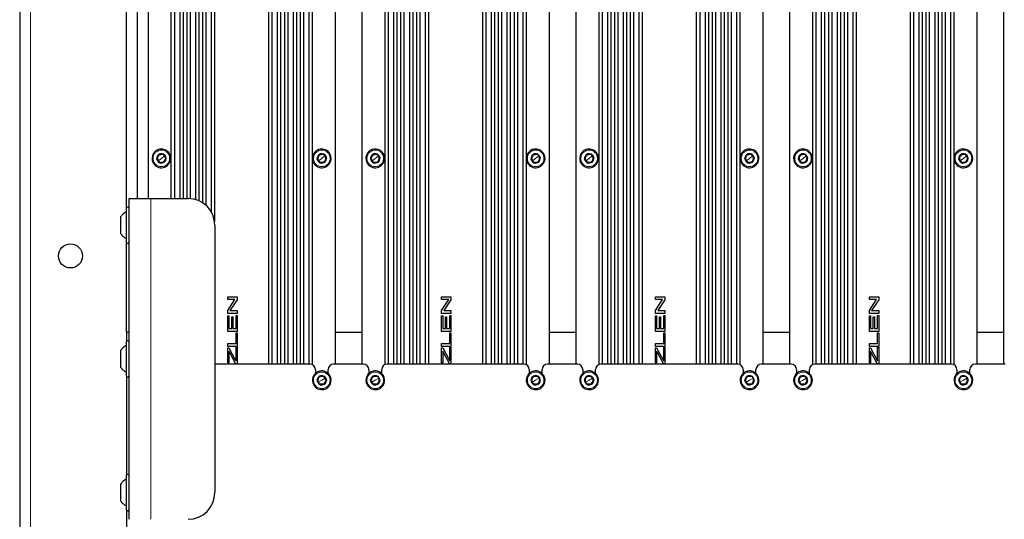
# Paper-space layout 'Blatt3' of a CAD drawing. Header units: millimetres. Extents: x 5 to 418, y 2 to 292.
# Tile 90 of 100: x 297 to 358, y 144 to 175. Entities that reach past the tile are written whole.
import ezdxf

# ---------------------------------------------------------------- set-up
doc = ezdxf.new("R2010")
doc.units = ezdxf.units.MM

psp = doc.layouts.new('Blatt3')

# ---------------------------------------------------------------- linework, layer by layer
at = {"color": 7, "linetype": 'Continuous', "lineweight": 25}
for p, q in [((296.7756, 251.3413), (296.7756, 92.1746)), ((312.2923, 240.4246), (312.2923, 153.6746)), ((313.043, 240.4246), (313.043, 153.6746)), ((313.2756, 240.4246), (313.2756, 153.6746)), ((314.0263, 240.4246), (314.0263, 153.6746)), ((314.259, 240.4246), (314.259, 153.6746)), ((315.0097, 240.4246), (315.0097, 153.6465)), ((316.4423, 240.4246), (316.4423, 153.6746)), ((318.109, 240.4246), (318.109, 153.6746)), ((319.5416, 240.4246), (319.5416, 153.6465)), ((320.2923, 240.4246), (320.2923, 153.6746)), ((320.5249, 240.4246), (320.5249, 153.6746)), ((321.2756, 240.4246), (321.2756, 153.6746)), ((321.5082, 240.4246), (321.5082, 153.6746)), ((322.259, 240.4246), (322.259, 153.6746)), ((325.6256, 240.4246), (325.6256, 153.6746)), ((326.3763, 240.4246), (326.3763, 153.6746)), ((326.609, 240.4246), (326.609, 153.6746)), ((327.3597, 240.4246), (327.3597, 153.6746)), ((327.5923, 240.4246), (327.5923, 153.6746)), ((328.343, 240.4246), (328.343, 153.6465)), ((329.7756, 240.4246), (329.7756, 153.6746)), ((331.4423, 240.4246), (331.4423, 153.6746)), ((332.8749, 240.4246), (332.8749, 153.6465)), ((333.6256, 240.4246), (333.6256, 153.6746)), ((333.8582, 240.4246), (333.8582, 153.6746)), ((334.609, 240.4246), (334.609, 153.6746)), ((334.8416, 240.4246), (334.8416, 153.6746)), ((335.5923, 240.4246), (335.5923, 153.6746)), ((338.959, 240.4246), (338.959, 153.6746)), ((339.7097, 240.4246), (339.7097, 153.6746)), ((339.9423, 240.4246), (339.9423, 153.6746)), ((340.693, 240.4246), (340.693, 153.6746)), ((340.9256, 240.4246), (340.9256, 153.6746)), ((341.6763, 240.4246), (341.6763, 153.6465)), ((343.109, 240.4246), (343.109, 153.6746)), ((344.7756, 240.4246), (344.7756, 153.6746)), ((346.2082, 240.4246), (346.2082, 153.6465)), ((346.959, 240.4246), (346.959, 153.6746)), ((347.1916, 240.4246), (347.1916, 153.6746)), ((347.9423, 240.4246), (347.9423, 153.6746)), ((348.1749, 240.4246), (348.1749, 153.6746)), ((348.9256, 240.4246), (348.9256, 153.6746)), ((352.2923, 240.4246), (352.2923, 153.6746)), ((353.043, 240.4246), (353.043, 153.6746)), ((353.2756, 240.4246), (353.2756, 153.6746)), ((354.0263, 240.4246), (354.0263, 153.6746)), ((354.259, 240.4246), (354.259, 153.6746)), ((355.0097, 240.4246), (355.0097, 153.6465)), ((356.4423, 240.4246), (356.4423, 153.6746)), ((358.109, 240.4246), (358.109, 153.6746)), ((312.501, 239.9246), (312.501, 153.6746)), ((312.8343, 239.9246), (312.8343, 153.6746)), ((313.4843, 239.9246), (313.4843, 153.6746)), ((313.8176, 239.9246), (313.8176, 153.6746)), ((314.4676, 239.9246), (314.4676, 153.6746)), ((314.801, 239.9246), (314.801, 153.6746)), ((319.7503, 239.9246), (319.7503, 153.6746)), ((320.0836, 239.9246), (320.0836, 153.6746)), ((320.7336, 239.9246), (320.7336, 153.6746)), ((321.0669, 239.9246), (321.0669, 153.6746)), ((321.7169, 239.9246), (321.7169, 153.6746)), ((322.0503, 239.9246), (322.0503, 153.6746)), ((325.8343, 239.9246), (325.8343, 153.6746)), ((326.1676, 239.9246), (326.1676, 153.6746)), ((326.8176, 239.9246), (326.8176, 153.6746)), ((327.151, 239.9246), (327.151, 153.6746)), ((327.801, 239.9246), (327.801, 153.6746)), ((328.1343, 239.9246), (328.1343, 153.6746)), ((333.0836, 239.9246), (333.0836, 153.6746)), ((333.4169, 239.9246), (333.4169, 153.6746)), ((334.0669, 239.9246), (334.0669, 153.6746)), ((334.4003, 239.9246), (334.4003, 153.6746)), ((335.0503, 239.9246), (335.0503, 153.6746)), ((335.3836, 239.9246), (335.3836, 153.6746)), ((339.1676, 239.9246), (339.1676, 153.6746)), ((339.501, 239.9246), (339.501, 153.6746)), ((340.151, 239.9246), (340.151, 153.6746)), ((340.4843, 239.9246), (340.4843, 153.6746)), ((341.1343, 239.9246), (341.1343, 153.6746)), ((341.4676, 239.9246), (341.4676, 153.6746)), ((346.4169, 239.9246), (346.4169, 153.6746)), ((346.7503, 239.9246), (346.7503, 153.6746)), ((347.4003, 239.9246), (347.4003, 153.6746)), ((347.7336, 239.9246), (347.7336, 153.6746)), ((348.3836, 239.9246), (348.3836, 153.6746)), ((348.7169, 239.9246), (348.7169, 153.6746)), ((352.501, 239.9246), (352.501, 153.6746)), ((352.8343, 239.9246), (352.8343, 153.6746)), ((353.4843, 239.9246), (353.4843, 153.6746)), ((353.8176, 239.9246), (353.8176, 153.6746)), ((354.4676, 239.9246), (354.4676, 153.6746)), ((354.801, 239.9246), (354.801, 153.6746)), ((308.9256, 203.7728), (308.9256, 162.5764)), ((303.4423, 163.4491), (303.4423, 202.9001)), ((308.1749, 202.6047), (308.1749, 163.7445)), ((308.3836, 202.7629), (308.3836, 163.5863)), ((308.7169, 203.171), (308.7169, 163.1782)), ((304.109, 202.3413), (304.109, 164.0079)), ((304.7756, 202.3413), (304.7756, 164.0079)), ((306.2082, 202.3413), (306.2082, 164.0079)), ((306.4169, 202.3413), (306.4169, 164.0079)), ((306.7503, 202.3413), (306.7503, 164.0079)), ((306.959, 202.3413), (306.959, 164.0079)), ((307.1916, 202.3413), (307.1916, 164.0079)), ((307.4003, 202.3459), (307.4003, 164.0033)), ((307.7336, 202.4054), (307.7336, 163.9438)), ((307.9423, 202.4804), (307.9423, 163.8688)), ((305.4142, 166.3511), (305.3237, 166.4635)), ((305.5048, 166.2387), (305.4142, 166.3511)), ((305.7131, 166.7772), (305.8037, 166.6647)), ((305.8037, 166.6647), (305.8942, 166.5523)), ((315.4142, 166.3511), (315.3237, 166.4635)), ((315.5048, 166.2387), (315.4142, 166.3511)), ((315.7131, 166.7772), (315.8037, 166.6647)), ((315.8037, 166.6647), (315.8942, 166.5523)), ((318.7476, 166.3511), (318.657, 166.4635)), ((318.8381, 166.2387), (318.7476, 166.3511)), ((319.0465, 166.7772), (319.137, 166.6647)), ((319.137, 166.6647), (319.2275, 166.5523)), ((328.7476, 166.3511), (328.657, 166.4635)), ((328.8381, 166.2387), (328.7476, 166.3511)), ((329.0465, 166.7772), (329.137, 166.6647)), ((329.137, 166.6647), (329.2275, 166.5523)), ((332.0809, 166.3511), (331.9904, 166.4635)), ((332.1714, 166.2387), (332.0809, 166.3511)), ((332.3798, 166.7772), (332.4703, 166.6647)), ((332.4703, 166.6647), (332.5609, 166.5523)), ((342.0809, 166.3511), (341.9904, 166.4635)), ((342.1714, 166.2387), (342.0809, 166.3511)), ((342.3798, 166.7772), (342.4703, 166.6647)), ((342.4703, 166.6647), (342.5609, 166.5523)), ((345.4142, 166.3511), (345.3237, 166.4635)), ((345.5048, 166.2387), (345.4142, 166.3511)), ((345.7131, 166.7772), (345.8037, 166.6647)), ((345.8037, 166.6647), (345.8942, 166.5523)), ((355.4142, 166.3511), (355.3237, 166.4635)), ((355.5048, 166.2387), (355.4142, 166.3511)), ((355.7131, 166.7772), (355.8037, 166.6647)), ((355.8037, 166.6647), (355.8942, 166.5523)), ((303.609, 164.0079), (304.9423, 164.0079)), ((303.609, 144.0079), (303.609, 164.0079)), ((304.9423, 164.0079), (307.2756, 164.0079)), ((303.409, 163.3746), (303.409, 161.3079)), ((303.059, 162.8546), (303.059, 161.8279)), ((308.9423, 162.3413), (308.9423, 145.6746)), ((303.4423, 155.6746), (303.4423, 161.2334)), ((309.7467, 157.8822), (310.33, 157.8822)), ((309.7467, 157.7028), (309.7467, 157.8822)), ((310.33, 157.8822), (310.33, 157.6913)), ((323.08, 157.8822), (323.6634, 157.8822)), ((323.08, 157.7028), (323.08, 157.8822)), ((323.6634, 157.8822), (323.6634, 157.6913)), ((336.4134, 157.8822), (336.9967, 157.8822)), ((336.4134, 157.7028), (336.4134, 157.8822)), ((336.9967, 157.8822), (336.9967, 157.6913)), ((349.7467, 157.8822), (350.33, 157.8822)), ((349.7467, 157.7028), (349.7467, 157.8822)), ((350.33, 157.8822), (350.33, 157.6913)), ((310.1933, 157.7028), (309.7467, 157.7028)), ((309.7467, 157.0262), (310.1933, 157.7028)), ((310.33, 157.6913), (309.8834, 157.0147)), ((323.5266, 157.7028), (323.08, 157.7028)), ((323.08, 157.0262), (323.5266, 157.7028)), ((323.6634, 157.6913), (323.2167, 157.0147)), ((336.86, 157.7028), (336.4134, 157.7028)), ((336.4134, 157.0262), (336.86, 157.7028)), ((336.9967, 157.6913), (336.5501, 157.0147)), ((350.1933, 157.7028), (349.7467, 157.7028)), ((349.7467, 157.0262), (350.1933, 157.7028)), ((350.33, 157.6913), (349.8834, 157.0147)), ((309.7467, 156.8352), (309.7467, 157.0262)), ((310.33, 156.8352), (309.7467, 156.8352)), ((309.7467, 156.6827), (309.814, 156.6827)), ((309.7467, 155.7179), (309.7467, 156.6827)), ((309.814, 156.6827), (309.814, 155.8974)), ((309.8834, 157.0147), (310.33, 157.0147)), ((309.9935, 156.6303), (310.0608, 156.6303)), ((309.9935, 155.8974), (309.9935, 156.6303)), ((310.0608, 156.6303), (310.0608, 155.8974)), ((310.2627, 155.8974), (310.2627, 156.7126)), ((310.2627, 156.7126), (310.33, 156.7126)), ((310.33, 157.0147), (310.33, 156.8352)), ((310.33, 156.7126), (310.33, 155.7179)), ((323.08, 156.8352), (323.08, 157.0262)), ((323.6634, 156.8352), (323.08, 156.8352)), ((323.08, 156.6827), (323.1473, 156.6827)), ((323.08, 155.7179), (323.08, 156.6827)), ((323.1473, 156.6827), (323.1473, 155.8974)), ((323.2167, 157.0147), (323.6634, 157.0147)), ((323.3268, 156.6303), (323.3941, 156.6303)), ((323.3268, 155.8974), (323.3268, 156.6303)), ((323.3941, 156.6303), (323.3941, 155.8974)), ((323.5961, 155.8974), (323.5961, 156.7126)), ((323.5961, 156.7126), (323.6634, 156.7126)), ((323.6634, 157.0147), (323.6634, 156.8352)), ((323.6634, 156.7126), (323.6634, 155.7179)), ((336.4134, 156.8352), (336.4134, 157.0262)), ((336.9967, 156.8352), (336.4134, 156.8352)), ((336.4134, 156.6827), (336.4807, 156.6827)), ((336.4134, 155.7179), (336.4134, 156.6827)), ((336.4807, 156.6827), (336.4807, 155.8974)), ((336.5501, 157.0147), (336.9967, 157.0147)), ((336.6602, 156.6303), (336.7275, 156.6303)), ((336.6602, 155.8974), (336.6602, 156.6303)), ((336.7275, 156.6303), (336.7275, 155.8974)), ((336.9294, 155.8974), (336.9294, 156.7126)), ((336.9294, 156.7126), (336.9967, 156.7126)), ((336.9967, 157.0147), (336.9967, 156.8352)), ((336.9967, 156.7126), (336.9967, 155.7179)), ((349.7467, 156.8352), (349.7467, 157.0262)), ((350.33, 156.8352), (349.7467, 156.8352)), ((349.7467, 156.6827), (349.814, 156.6827)), ((349.7467, 155.7179), (349.7467, 156.6827)), ((349.814, 156.6827), (349.814, 155.8974)), ((349.8834, 157.0147), (350.33, 157.0147)), ((349.9935, 156.6303), (350.0608, 156.6303)), ((349.9935, 155.8974), (349.9935, 156.6303)), ((350.0608, 156.6303), (350.0608, 155.8974)), ((350.2627, 155.8974), (350.2627, 156.7126)), ((350.2627, 156.7126), (350.33, 156.7126)), ((350.33, 157.0147), (350.33, 156.8352)), ((350.33, 156.7126), (350.33, 155.7179)), ((303.609, 155.6746), (303.4423, 155.6746)), ((303.4423, 155.6746), (303.4423, 155.1158)), ((310.33, 155.7179), (309.7467, 155.7179)), ((309.814, 155.8974), (309.9935, 155.8974)), ((310.0608, 155.8974), (310.2627, 155.8974)), ((310.2627, 154.9671), (310.2627, 155.6252)), ((310.2627, 155.6252), (310.33, 155.6252)), ((310.33, 155.6252), (310.33, 154.7876)), ((316.4423, 155.6746), (318.109, 155.6746)), ((323.6634, 155.7179), (323.08, 155.7179)), ((323.1473, 155.8974), (323.3268, 155.8974)), ((323.3941, 155.8974), (323.5961, 155.8974)), ((323.5961, 154.9671), (323.5961, 155.6252)), ((323.5961, 155.6252), (323.6634, 155.6252)), ((323.6634, 155.6252), (323.6634, 154.7876)), ((329.7756, 155.6746), (331.4423, 155.6746)), ((336.9967, 155.7179), (336.4134, 155.7179)), ((336.4807, 155.8974), (336.6602, 155.8974)), ((336.7275, 155.8974), (336.9294, 155.8974)), ((336.9294, 154.9671), (336.9294, 155.6252)), ((336.9294, 155.6252), (336.9967, 155.6252)), ((336.9967, 155.6252), (336.9967, 154.7876)), ((343.109, 155.6746), (344.7756, 155.6746)), ((350.33, 155.7179), (349.7467, 155.7179)), ((349.814, 155.8974), (349.9935, 155.8974)), ((350.0608, 155.8974), (350.2627, 155.8974)), ((350.2627, 154.9671), (350.2627, 155.6252)), ((350.2627, 155.6252), (350.33, 155.6252)), ((350.33, 155.6252), (350.33, 154.7876)), ((356.4423, 155.6746), (358.109, 155.6746)), ((303.409, 155.0413), (303.409, 152.9746)), ((309.7467, 154.9671), (310.2627, 154.9671)), ((309.7467, 154.7876), (309.7467, 154.9671)), ((310.33, 154.7876), (309.7467, 154.7876)), ((309.7467, 154.7023), (309.814, 154.7023)), ((309.7467, 153.76), (309.7467, 154.7023)), ((309.814, 154.7023), (310.2183, 153.9598)), ((310.2627, 153.8782), (310.2627, 154.7322)), ((310.2627, 154.7322), (310.33, 154.7322)), ((310.33, 154.7322), (310.33, 153.6778)), ((323.08, 154.9671), (323.5961, 154.9671)), ((323.08, 154.7876), (323.08, 154.9671)), ((323.6634, 154.7876), (323.08, 154.7876)), ((323.08, 154.7023), (323.1473, 154.7023)), ((323.08, 153.76), (323.08, 154.7023)), ((323.1473, 154.7023), (323.5516, 153.9598)), ((323.5961, 153.8782), (323.5961, 154.7322)), ((323.5961, 154.7322), (323.6634, 154.7322)), ((323.6634, 154.7322), (323.6634, 153.6778)), ((336.4134, 154.9671), (336.9294, 154.9671)), ((336.4134, 154.7876), (336.4134, 154.9671)), ((336.9967, 154.7876), (336.4134, 154.7876)), ((336.4134, 154.7023), (336.4807, 154.7023)), ((336.4134, 153.76), (336.4134, 154.7023)), ((336.4807, 154.7023), (336.885, 153.9598)), ((336.9294, 153.8782), (336.9294, 154.7322)), ((336.9294, 154.7322), (336.9967, 154.7322)), ((336.9967, 154.7322), (336.9967, 153.6778)), ((349.7467, 154.9671), (350.2627, 154.9671)), ((349.7467, 154.7876), (349.7467, 154.9671)), ((350.33, 154.7876), (349.7467, 154.7876)), ((349.7467, 154.7023), (349.814, 154.7023)), ((349.7467, 153.76), (349.7467, 154.7023)), ((349.814, 154.7023), (350.2183, 153.9598)), ((350.2627, 153.8782), (350.2627, 154.7322)), ((350.2627, 154.7322), (350.33, 154.7322)), ((350.33, 154.7322), (350.33, 153.6778)), ((303.059, 154.5213), (303.059, 153.4946)), ((309.814, 154.497), (309.814, 153.76)), ((310.2599, 153.6778), (309.8883, 154.3604)), ((323.1473, 154.497), (323.1473, 153.76)), ((323.5932, 153.6778), (323.2217, 154.3604)), ((336.4807, 154.497), (336.4807, 153.76)), ((336.9266, 153.6778), (336.555, 154.3604)), ((349.814, 154.497), (349.814, 153.76)), ((350.2599, 153.6778), (349.8883, 154.3604)), ((314.8756, 153.6746), (308.9423, 153.6746)), ((309.814, 153.76), (309.7467, 153.76)), ((310.2183, 153.9598), (310.2627, 153.8782)), ((310.33, 153.6778), (310.2599, 153.6778)), ((318.209, 153.6746), (316.3423, 153.6746)), ((328.209, 153.6746), (319.6756, 153.6746)), ((323.1473, 153.76), (323.08, 153.76)), ((323.5516, 153.9598), (323.5961, 153.8782)), ((323.6634, 153.6778), (323.5932, 153.6778)), ((331.5423, 153.6746), (329.6756, 153.6746)), ((341.5423, 153.6746), (333.009, 153.6746)), ((336.4807, 153.76), (336.4134, 153.76)), ((336.885, 153.9598), (336.9294, 153.8782)), ((336.9967, 153.6778), (336.9266, 153.6778)), ((344.8756, 153.6746), (343.009, 153.6746)), ((354.8756, 153.6746), (346.3423, 153.6746)), ((349.814, 153.76), (349.7467, 153.76)), ((350.2183, 153.9598), (350.2627, 153.8782)), ((350.33, 153.6778), (350.2599, 153.6778)), ((358.209, 153.6746), (356.3423, 153.6746)), ((303.4423, 152.9001), (303.4423, 146.7825)), ((315.209, 153.3413), (315.209, 153.0992)), ((315.7534, 152.9245), (315.8255, 152.7995)), ((316.009, 153.0992), (316.009, 153.3413)), ((318.5423, 153.3413), (318.5423, 153.0992)), ((319.0867, 152.9245), (319.1588, 152.7995)), ((319.3423, 153.0992), (319.3423, 153.3413)), ((328.5423, 153.3413), (328.5423, 153.0992)), ((329.0867, 152.9245), (329.1588, 152.7995)), ((329.3423, 153.0992), (329.3423, 153.3413)), ((331.8756, 153.3413), (331.8756, 153.0992)), ((332.4201, 152.9245), (332.4922, 152.7995)), ((332.6756, 153.0992), (332.6756, 153.3413)), ((341.8756, 153.3413), (341.8756, 153.0992)), ((342.4201, 152.9245), (342.4922, 152.7995)), ((342.6756, 153.0992), (342.6756, 153.3413)), ((345.209, 153.3413), (345.209, 153.0992)), ((345.7534, 152.9245), (345.8255, 152.7995)), ((346.009, 153.0992), (346.009, 153.3413)), ((355.209, 153.3413), (355.209, 153.0992)), ((355.7534, 152.9245), (355.8255, 152.7995)), ((356.009, 153.0992), (356.009, 153.3413)), ((315.3924, 152.5497), (315.3203, 152.6747)), ((315.4645, 152.4247), (315.3924, 152.5497)), ((315.8255, 152.7995), (315.8976, 152.6745)), ((318.7257, 152.5497), (318.6536, 152.6747)), ((318.7978, 152.4247), (318.7257, 152.5497)), ((319.1588, 152.7995), (319.231, 152.6745)), ((328.7257, 152.5497), (328.6536, 152.6747)), ((328.7978, 152.4247), (328.7257, 152.5497)), ((329.1588, 152.7995), (329.231, 152.6745)), ((332.0591, 152.5497), (331.9869, 152.6747)), ((332.1312, 152.4247), (332.0591, 152.5497)), ((332.4922, 152.7995), (332.5643, 152.6745)), ((342.0591, 152.5497), (341.9869, 152.6747)), ((342.1312, 152.4247), (342.0591, 152.5497)), ((342.4922, 152.7995), (342.5643, 152.6745)), ((345.3924, 152.5497), (345.3203, 152.6747)), ((345.4645, 152.4247), (345.3924, 152.5497)), ((345.8255, 152.7995), (345.8976, 152.6745)), ((355.3924, 152.5497), (355.3203, 152.6747)), ((355.4645, 152.4247), (355.3924, 152.5497)), ((355.8255, 152.7995), (355.8976, 152.6745)), ((303.409, 146.7079), (303.409, 144.6413)), ((303.059, 146.1879), (303.059, 145.1613)), ((303.4423, 144.5667), (303.4423, 141.6746))]:
    psp.add_line(p, q, dxfattribs=at)
at = {"color": 7, "linetype": 'Continuous', "lineweight": 18}
for p, q in [((297.4423, 251.3413), (297.4423, 92.1746)), ((305.4014, 167.0531), (305.4251, 166.9908)), ((315.4014, 167.0531), (315.4251, 166.9908)), ((318.7347, 167.0531), (318.7584, 166.9908)), ((328.7347, 167.0531), (328.7584, 166.9908)), ((332.068, 167.0531), (332.0918, 166.9908)), ((342.068, 167.0531), (342.0918, 166.9908)), ((345.4014, 167.0531), (345.4251, 166.9908)), ((355.4014, 167.0531), (355.4251, 166.9908)), ((305.4142, 166.3511), (305.3831, 166.326)), ((305.609, 166.5079), (305.4142, 166.3511)), ((305.609, 166.5079), (305.8037, 166.6647)), ((305.8037, 166.6647), (305.8348, 166.6898)), ((315.4142, 166.3511), (315.3831, 166.326)), ((315.609, 166.5079), (315.4142, 166.3511)), ((315.609, 166.5079), (315.8037, 166.6647)), ((315.8037, 166.6647), (315.8348, 166.6898)), ((318.7476, 166.3511), (318.7164, 166.326)), ((318.9423, 166.5079), (318.7476, 166.3511)), ((318.9423, 166.5079), (319.137, 166.6647)), ((319.137, 166.6647), (319.1681, 166.6898)), ((328.7476, 166.3511), (328.7164, 166.326)), ((328.9423, 166.5079), (328.7476, 166.3511)), ((328.9423, 166.5079), (329.137, 166.6647)), ((329.137, 166.6647), (329.1681, 166.6898)), ((332.0809, 166.3511), (332.0498, 166.326)), ((332.2756, 166.5079), (332.0809, 166.3511)), ((332.2756, 166.5079), (332.4703, 166.6647)), ((332.4703, 166.6647), (332.5015, 166.6898)), ((342.0809, 166.3511), (342.0498, 166.326)), ((342.2756, 166.5079), (342.0809, 166.3511)), ((342.2756, 166.5079), (342.4703, 166.6647)), ((342.4703, 166.6647), (342.5015, 166.6898)), ((345.4142, 166.3511), (345.3831, 166.326)), ((345.609, 166.5079), (345.4142, 166.3511)), ((345.609, 166.5079), (345.8037, 166.6647)), ((345.8037, 166.6647), (345.8348, 166.6898)), ((355.4142, 166.3511), (355.3831, 166.326)), ((355.609, 166.5079), (355.4142, 166.3511)), ((355.609, 166.5079), (355.8037, 166.6647)), ((355.8037, 166.6647), (355.8348, 166.6898)), ((305.8165, 165.9628), (305.7928, 166.0251)), ((315.8165, 165.9628), (315.7928, 166.0251)), ((319.1499, 165.9628), (319.1261, 166.0251)), ((329.1499, 165.9628), (329.1261, 166.0251)), ((332.4832, 165.9628), (332.4595, 166.0251)), ((342.4832, 165.9628), (342.4595, 166.0251)), ((345.8165, 165.9628), (345.7928, 166.0251)), ((355.8165, 165.9628), (355.7928, 166.0251)), ((304.9423, 144.0079), (304.9423, 164.0079)), ((315.4879, 153.2452), (315.5017, 153.18)), ((318.8212, 153.2452), (318.8351, 153.18)), ((328.8212, 153.2452), (328.8351, 153.18)), ((332.1546, 153.2452), (332.1684, 153.18)), ((342.1546, 153.2452), (342.1684, 153.18)), ((345.4879, 153.2452), (345.5017, 153.18)), ((355.4879, 153.2452), (355.5017, 153.18)), ((315.3924, 152.5497), (315.3577, 152.5297)), ((315.609, 152.6746), (315.3924, 152.5497)), ((315.609, 152.6746), (315.8255, 152.7995)), ((315.8255, 152.7995), (315.8602, 152.8195)), ((318.7257, 152.5497), (318.6911, 152.5297)), ((318.9423, 152.6746), (318.7257, 152.5497)), ((318.9423, 152.6746), (319.1588, 152.7995)), ((319.1588, 152.7995), (319.1935, 152.8195)), ((328.7257, 152.5497), (328.6911, 152.5297)), ((328.9423, 152.6746), (328.7257, 152.5497)), ((328.9423, 152.6746), (329.1588, 152.7995)), ((329.1588, 152.7995), (329.1935, 152.8195)), ((332.0591, 152.5497), (332.0244, 152.5297)), ((332.2756, 152.6746), (332.0591, 152.5497)), ((332.2756, 152.6746), (332.4922, 152.7995)), ((332.4922, 152.7995), (332.5268, 152.8195)), ((342.0591, 152.5497), (342.0244, 152.5297)), ((342.2756, 152.6746), (342.0591, 152.5497)), ((342.2756, 152.6746), (342.4922, 152.7995)), ((342.4922, 152.7995), (342.5268, 152.8195)), ((345.3924, 152.5497), (345.3577, 152.5297)), ((345.609, 152.6746), (345.3924, 152.5497)), ((345.609, 152.6746), (345.8255, 152.7995)), ((345.8255, 152.7995), (345.8602, 152.8195)), ((355.3924, 152.5497), (355.3577, 152.5297)), ((355.609, 152.6746), (355.3924, 152.5497)), ((355.609, 152.6746), (355.8255, 152.7995)), ((355.8255, 152.7995), (355.8602, 152.8195)), ((315.73, 152.104), (315.7162, 152.1692)), ((319.0633, 152.104), (319.0495, 152.1692)), ((329.0633, 152.104), (329.0495, 152.1692)), ((332.3967, 152.104), (332.3828, 152.1692)), ((342.3967, 152.104), (342.3828, 152.1692)), ((345.73, 152.104), (345.7162, 152.1692)), ((355.73, 152.104), (355.7162, 152.1692))]:
    psp.add_line(p, q, dxfattribs=at)
at = {"color": 7, "linetype": 'Continuous', "lineweight": 25, "flags": 128}
for points in [[(309.8883, 154.3604), (309.8467, 154.4369), (309.814, 154.497)], [(323.2217, 154.3604), (323.18, 154.4369), (323.1473, 154.497)], [(336.555, 154.3604), (336.5134, 154.4369), (336.4807, 154.497)], [(349.8883, 154.3604), (349.8467, 154.4369), (349.814, 154.497)]]:
    psp.add_lwpolyline(points, dxfattribs=at)
at = {"color": 7, "linetype": 'Continuous', "lineweight": 25}
psp.add_circle((299.9423, 160.4246), 0.75, dxfattribs=at)
for centre, radius, start, end in [((305.609, 166.5079), 0.5833, 110.845122, 218.845122), ((305.609, 166.5079), 0.5833, 38.845122, 110.845122), ((315.609, 166.5079), 0.5833, 110.845122, 218.845122), ((315.609, 166.5079), 0.5833, 38.845122, 110.845122), ((318.9423, 166.5079), 0.5833, 110.845122, 218.845122), ((318.9423, 166.5079), 0.5833, 38.845122, 110.845122), ((328.9423, 166.5079), 0.5833, 110.845122, 218.845122), ((328.9423, 166.5079), 0.5833, 38.845122, 110.845122), ((332.2756, 166.5079), 0.5833, 110.845122, 218.845122), ((332.2756, 166.5079), 0.5833, 38.845122, 110.845122), ((342.2756, 166.5079), 0.5833, 110.845122, 218.845122), ((342.2756, 166.5079), 0.5833, 38.845122, 110.845122), ((345.609, 166.5079), 0.5833, 110.845122, 218.845122), ((345.609, 166.5079), 0.5833, 38.845122, 110.845122), ((355.609, 166.5079), 0.5833, 110.845122, 218.845122), ((355.609, 166.5079), 0.5833, 38.845122, 110.845122), ((305.609, 166.5079), 0.29, 38.845122, 218.845122), ((305.609, 166.5079), 0.25, 158.845122, 218.845122), ((305.609, 166.5079), 0.25, 98.845121, 158.845122), ((305.609, 166.5079), 0.29, 218.845122, 38.845122), ((305.609, 166.5079), 0.25, 218.845122, 278.845121), ((305.609, 166.5079), 0.25, 38.845122, 98.845121), ((305.609, 166.5079), 0.25, 278.845121, 338.845122), ((305.609, 166.5079), 0.25, 338.845122, 38.845122), ((305.609, 166.5079), 0.5833, 290.845122, 38.845122), ((315.609, 166.5079), 0.29, 38.845122, 218.845122), ((315.609, 166.5079), 0.25, 158.845122, 218.845122), ((315.609, 166.5079), 0.25, 98.845121, 158.845122), ((315.609, 166.5079), 0.29, 218.845122, 38.845122), ((315.609, 166.5079), 0.25, 218.845122, 278.845121), ((315.609, 166.5079), 0.25, 38.845122, 98.845121), ((315.609, 166.5079), 0.25, 278.845121, 338.845122), ((315.609, 166.5079), 0.25, 338.845122, 38.845122), ((315.609, 166.5079), 0.5833, 290.845122, 38.845122), ((318.9423, 166.5079), 0.29, 38.845122, 218.845122), ((318.9423, 166.5079), 0.25, 158.845122, 218.845122), ((318.9423, 166.5079), 0.25, 98.845121, 158.845122), ((318.9423, 166.5079), 0.29, 218.845122, 38.845122), ((318.9423, 166.5079), 0.25, 218.845122, 278.845121), ((318.9423, 166.5079), 0.25, 38.845122, 98.845121), ((318.9423, 166.5079), 0.25, 278.845121, 338.845122), ((318.9423, 166.5079), 0.25, 338.845122, 38.845122), ((318.9423, 166.5079), 0.5833, 290.845122, 38.845122), ((328.9423, 166.5079), 0.29, 38.845122, 218.845122), ((328.9423, 166.5079), 0.25, 158.845122, 218.845122), ((328.9423, 166.5079), 0.25, 98.845121, 158.845122), ((328.9423, 166.5079), 0.29, 218.845122, 38.845122), ((328.9423, 166.5079), 0.25, 218.845122, 278.845121), ((328.9423, 166.5079), 0.25, 38.845122, 98.845121), ((328.9423, 166.5079), 0.25, 278.845121, 338.845122), ((328.9423, 166.5079), 0.25, 338.845122, 38.845122), ((328.9423, 166.5079), 0.5833, 290.845122, 38.845122), ((332.2756, 166.5079), 0.29, 38.845122, 218.845122), ((332.2756, 166.5079), 0.25, 158.845122, 218.845122), ((332.2756, 166.5079), 0.25, 98.845121, 158.845122), ((332.2756, 166.5079), 0.29, 218.845122, 38.845122), ((332.2756, 166.5079), 0.25, 218.845122, 278.845121), ((332.2756, 166.5079), 0.25, 38.845122, 98.845121), ((332.2756, 166.5079), 0.25, 278.845121, 338.845122), ((332.2756, 166.5079), 0.25, 338.845122, 38.845122), ((332.2756, 166.5079), 0.5833, 290.845122, 38.845122), ((342.2756, 166.5079), 0.29, 38.845122, 218.845122), ((342.2756, 166.5079), 0.25, 158.845122, 218.845122), ((342.2756, 166.5079), 0.25, 98.845121, 158.845122), ((342.2756, 166.5079), 0.29, 218.845122, 38.845122), ((342.2756, 166.5079), 0.25, 218.845122, 278.845121), ((342.2756, 166.5079), 0.25, 38.845122, 98.845121), ((342.2756, 166.5079), 0.25, 278.845121, 338.845122), ((342.2756, 166.5079), 0.25, 338.845122, 38.845122), ((342.2756, 166.5079), 0.5833, 290.845122, 38.845122), ((345.609, 166.5079), 0.29, 38.845122, 218.845122), ((345.609, 166.5079), 0.25, 158.845122, 218.845122), ((345.609, 166.5079), 0.25, 98.845121, 158.845122), ((345.609, 166.5079), 0.29, 218.845122, 38.845122), ((345.609, 166.5079), 0.25, 218.845122, 278.845121), ((345.609, 166.5079), 0.25, 38.845122, 98.845121), ((345.609, 166.5079), 0.25, 278.845121, 338.845122), ((345.609, 166.5079), 0.25, 338.845122, 38.845122), ((345.609, 166.5079), 0.5833, 290.845122, 38.845122), ((355.609, 166.5079), 0.29, 38.845122, 218.845122), ((355.609, 166.5079), 0.25, 158.845122, 218.845122), ((355.609, 166.5079), 0.25, 98.845121, 158.845122), ((355.609, 166.5079), 0.29, 218.845122, 38.845122), ((355.609, 166.5079), 0.25, 218.845122, 278.845121), ((355.609, 166.5079), 0.25, 38.845122, 98.845121), ((355.609, 166.5079), 0.25, 278.845121, 338.845122), ((355.609, 166.5079), 0.25, 338.845122, 38.845122), ((355.609, 166.5079), 0.5833, 290.845122, 38.845122), ((305.609, 166.5079), 0.5833, 218.845122, 290.845122), ((315.609, 166.5079), 0.5833, 218.845122, 290.845122), ((318.9423, 166.5079), 0.5833, 218.845122, 290.845122), ((328.9423, 166.5079), 0.5833, 218.845122, 290.845122), ((332.2756, 166.5079), 0.5833, 218.845122, 290.845122), ((342.2756, 166.5079), 0.5833, 218.845122, 290.845122), ((345.609, 166.5079), 0.5833, 218.845122, 290.845122), ((355.609, 166.5079), 0.5833, 218.845122, 290.845122), ((307.2756, 162.3413), 1.6667, 0, 90), ((303.509, 163.3746), 0.1, 0, 180), ((303.509, 161.3079), 0.1, 180, 0), ((303.509, 155.0413), 0.1, 0, 180), ((314.8756, 153.3413), 0.3333, 0, 90), ((316.3423, 153.3413), 0.3333, 90, 180), ((318.209, 153.3413), 0.3333, 0, 90), ((319.6756, 153.3413), 0.3333, 90, 180), ((328.209, 153.3413), 0.3333, 0, 90), ((329.6756, 153.3413), 0.3333, 90, 180), ((331.5423, 153.3413), 0.3333, 0, 90), ((333.009, 153.3413), 0.3333, 90, 180), ((341.5423, 153.3413), 0.3333, 0, 90), ((343.009, 153.3413), 0.3333, 90, 180), ((344.8756, 153.3413), 0.3333, 0, 90), ((346.3423, 153.3413), 0.3333, 90, 180), ((354.8756, 153.3413), 0.3333, 0, 90), ((356.3423, 153.3413), 0.3333, 90, 180), ((303.509, 152.9746), 0.1, 180, 0), ((315.609, 152.6746), 0.5833, 101.975919, 209.975919), ((315.609, 152.6746), 0.29, 29.975919, 209.975919), ((315.609, 152.6746), 0.25, 89.975918, 149.975919), ((315.609, 152.6746), 0.5833, 29.975919, 101.975919), ((315.609, 152.6746), 0.25, 29.975919, 89.975918), ((315.609, 152.6746), 0.5833, 281.975919, 29.975919), ((318.9423, 152.6746), 0.5833, 101.975919, 209.975919), ((318.9423, 152.6746), 0.29, 29.975919, 209.975919), ((318.9423, 152.6746), 0.25, 89.975918, 149.975919), ((318.9423, 152.6746), 0.5833, 29.975919, 101.975919), ((318.9423, 152.6746), 0.5833, 281.975919, 29.975919), ((328.9423, 152.6746), 0.5833, 101.975919, 209.975919), ((328.9423, 152.6746), 0.29, 29.975919, 209.975919), ((328.9423, 152.6746), 0.25, 89.975918, 149.975919), ((328.9423, 152.6746), 0.5833, 29.975919, 101.975919), ((328.9423, 152.6746), 0.25, 29.975919, 89.975918), ((328.9423, 152.6746), 0.5833, 281.975919, 29.975919), ((332.2756, 152.6746), 0.5833, 101.975919, 209.975919), ((332.2756, 152.6746), 0.29, 29.975919, 209.975919), ((332.2756, 152.6746), 0.25, 89.975918, 149.975919), ((332.2756, 152.6746), 0.5833, 29.975919, 101.975919), ((332.2756, 152.6746), 0.25, 29.975919, 89.975918), ((332.2756, 152.6746), 0.5833, 281.975919, 29.975919), ((342.2756, 152.6746), 0.5833, 101.975919, 209.975919), ((342.2756, 152.6746), 0.29, 29.975919, 209.975919), ((342.2756, 152.6746), 0.25, 89.975918, 149.975919), ((342.2756, 152.6746), 0.5833, 29.975919, 101.975919), ((342.2756, 152.6746), 0.5833, 281.975919, 29.975919), ((345.609, 152.6746), 0.5833, 101.975919, 209.975919), ((345.609, 152.6746), 0.29, 29.975919, 209.975919), ((345.609, 152.6746), 0.25, 89.975918, 149.975919), ((345.609, 152.6746), 0.5833, 29.975919, 101.975919), ((345.609, 152.6746), 0.25, 29.975919, 89.975918), ((345.609, 152.6746), 0.5833, 281.975919, 29.975919), ((355.609, 152.6746), 0.5833, 101.975919, 209.975919), ((355.609, 152.6746), 0.29, 29.975919, 209.975919), ((355.609, 152.6746), 0.25, 89.975918, 149.975919), ((355.609, 152.6746), 0.5833, 29.975919, 101.975919), ((355.609, 152.6746), 0.5833, 281.975919, 29.975919), ((315.609, 152.6746), 0.5833, 209.975919, 281.975919), ((315.609, 152.6746), 0.29, 209.975919, 29.975919), ((315.609, 152.6746), 0.25, 149.975919, 209.975919), ((315.609, 152.6746), 0.25, 209.975919, 269.975918), ((315.609, 152.6746), 0.25, 269.975918, 329.975919), ((315.609, 152.6746), 0.25, 329.975919, 29.975919), ((318.9423, 152.6746), 0.5833, 209.975919, 281.975919), ((318.9423, 152.6746), 0.29, 209.975919, 29.975919), ((318.9423, 152.6746), 0.25, 149.975919, 209.975919), ((318.9423, 152.6746), 0.25, 209.975919, 269.975918), ((318.9423, 152.6746), 0.25, 269.975918, 329.975919), ((318.9423, 152.6746), 0.25, 329.975919, 29.975919), ((328.9423, 152.6746), 0.5833, 209.975919, 281.975919), ((328.9423, 152.6746), 0.29, 209.975919, 29.975919), ((328.9423, 152.6746), 0.25, 149.975919, 209.975919), ((328.9423, 152.6746), 0.25, 209.975919, 269.975918), ((328.9423, 152.6746), 0.25, 269.975918, 329.975919), ((328.9423, 152.6746), 0.25, 329.975919, 29.975919), ((332.2756, 152.6746), 0.5833, 209.975919, 281.975919), ((332.2756, 152.6746), 0.29, 209.975919, 29.975919), ((332.2756, 152.6746), 0.25, 149.975919, 209.975919), ((332.2756, 152.6746), 0.25, 209.975919, 269.975918), ((332.2756, 152.6746), 0.25, 269.975918, 329.975919), ((332.2756, 152.6746), 0.25, 329.975919, 29.975919), ((342.2756, 152.6746), 0.5833, 209.975919, 281.975919), ((342.2756, 152.6746), 0.29, 209.975919, 29.975919), ((342.2756, 152.6746), 0.25, 149.975919, 209.975919), ((342.2756, 152.6746), 0.25, 209.975919, 269.975918), ((342.2756, 152.6746), 0.25, 269.975918, 329.975919), ((342.2756, 152.6746), 0.25, 329.975919, 29.975919), ((345.609, 152.6746), 0.5833, 209.975919, 281.975919), ((345.609, 152.6746), 0.29, 209.975919, 29.975919), ((345.609, 152.6746), 0.25, 149.975919, 209.975919), ((345.609, 152.6746), 0.25, 209.975919, 269.975918), ((345.609, 152.6746), 0.25, 269.975918, 329.975919), ((345.609, 152.6746), 0.25, 329.975919, 29.975919), ((355.609, 152.6746), 0.5833, 209.975919, 281.975919), ((355.609, 152.6746), 0.29, 209.975919, 29.975919), ((355.609, 152.6746), 0.25, 149.975919, 209.975919), ((355.609, 152.6746), 0.25, 209.975919, 269.975918), ((355.609, 152.6746), 0.25, 269.975918, 329.975919), ((355.609, 152.6746), 0.25, 329.975919, 29.975919), ((303.509, 146.7079), 0.1, 0, 180), ((307.2756, 145.6746), 1.6667, 270, 360), ((303.509, 144.6413), 0.1, 180, 0)]:
    psp.add_arc(centre, radius, start, end, dxfattribs=at)
at = {"color": 7, "linetype": 'Continuous', "lineweight": 18}
for points in [[(305.7928, 166.0251), (305.7268, 166.0083), (305.5949, 165.9747), (305.3917, 166.0251), (305.2235, 166.1439), (305.1135, 166.3193), (305.079, 166.5235), (305.1256, 166.724), (305.2438, 166.8968), (305.3647, 166.9595), (305.4251, 166.9908)], [(305.4251, 166.9908), (305.4911, 167.0076), (305.623, 167.0412), (305.8262, 166.9907), (305.9944, 166.872), (306.1044, 166.6966), (306.1389, 166.4924), (306.0923, 166.2919), (305.9741, 166.1191), (305.8532, 166.0564), (305.7928, 166.0251)], [(315.7928, 166.0251), (315.7268, 166.0083), (315.5949, 165.9747), (315.3917, 166.0251), (315.2235, 166.1439), (315.1135, 166.3193), (315.079, 166.5235), (315.1256, 166.724), (315.2438, 166.8968), (315.3647, 166.9595), (315.4251, 166.9908)], [(315.4251, 166.9908), (315.4911, 167.0076), (315.623, 167.0412), (315.8262, 166.9907), (315.9944, 166.872), (316.1044, 166.6966), (316.1389, 166.4924), (316.0923, 166.2919), (315.9741, 166.1191), (315.8532, 166.0564), (315.7928, 166.0251)], [(319.1261, 166.0251), (319.0602, 166.0083), (318.9283, 165.9747), (318.725, 166.0251), (318.5569, 166.1439), (318.4469, 166.3193), (318.4123, 166.5235), (318.4589, 166.724), (318.5771, 166.8968), (318.698, 166.9595), (318.7584, 166.9908)], [(318.7584, 166.9908), (318.8244, 167.0076), (318.9563, 167.0412), (319.1596, 166.9907), (319.3277, 166.872), (319.4377, 166.6966), (319.4723, 166.4924), (319.4256, 166.2919), (319.3074, 166.1191), (319.1866, 166.0564), (319.1261, 166.0251)], [(329.1261, 166.0251), (329.0602, 166.0083), (328.9283, 165.9747), (328.725, 166.0251), (328.5569, 166.1439), (328.4469, 166.3193), (328.4123, 166.5235), (328.4589, 166.724), (328.5771, 166.8968), (328.698, 166.9595), (328.7584, 166.9908)], [(328.7584, 166.9908), (328.8244, 167.0076), (328.9563, 167.0412), (329.1596, 166.9907), (329.3277, 166.872), (329.4377, 166.6966), (329.4723, 166.4924), (329.4256, 166.2919), (329.3074, 166.1191), (329.1866, 166.0564), (329.1261, 166.0251)], [(332.4595, 166.0251), (332.3935, 166.0083), (332.2616, 165.9747), (332.0583, 166.0251), (331.8902, 166.1439), (331.7802, 166.3193), (331.7456, 166.5235), (331.7923, 166.724), (331.9105, 166.8968), (332.0313, 166.9595), (332.0918, 166.9908)], [(332.0918, 166.9908), (332.1577, 167.0076), (332.2896, 167.0412), (332.4929, 166.9907), (332.6611, 166.872), (332.771, 166.6966), (332.8056, 166.4924), (332.759, 166.2919), (332.6408, 166.1191), (332.5199, 166.0564), (332.4595, 166.0251)], [(342.4595, 166.0251), (342.3935, 166.0083), (342.2616, 165.9747), (342.0583, 166.0251), (341.8902, 166.1439), (341.7802, 166.3193), (341.7456, 166.5235), (341.7923, 166.724), (341.9105, 166.8968), (342.0313, 166.9595), (342.0918, 166.9908)], [(342.0918, 166.9908), (342.1577, 167.0076), (342.2896, 167.0412), (342.4929, 166.9907), (342.6611, 166.872), (342.771, 166.6966), (342.8056, 166.4924), (342.759, 166.2919), (342.6408, 166.1191), (342.5199, 166.0564), (342.4595, 166.0251)], [(345.7928, 166.0251), (345.7268, 166.0083), (345.5949, 165.9747), (345.3917, 166.0251), (345.2235, 166.1439), (345.1135, 166.3193), (345.079, 166.5235), (345.1256, 166.724), (345.2438, 166.8968), (345.3647, 166.9595), (345.4251, 166.9908)], [(345.4251, 166.9908), (345.4911, 167.0076), (345.623, 167.0412), (345.8262, 166.9907), (345.9944, 166.872), (346.1044, 166.6966), (346.1389, 166.4924), (346.0923, 166.2919), (345.9741, 166.1191), (345.8532, 166.0564), (345.7928, 166.0251)], [(355.7928, 166.0251), (355.7268, 166.0083), (355.5949, 165.9747), (355.3917, 166.0251), (355.2235, 166.1439), (355.1135, 166.3193), (355.079, 166.5235), (355.1256, 166.724), (355.2438, 166.8968), (355.3647, 166.9595), (355.4251, 166.9908)], [(355.4251, 166.9908), (355.4911, 167.0076), (355.623, 167.0412), (355.8262, 166.9907), (355.9944, 166.872), (356.1044, 166.6966), (356.1389, 166.4924), (356.0923, 166.2919), (355.9741, 166.1191), (355.8532, 166.0564), (355.7928, 166.0251)], [(315.7162, 152.1692), (315.6484, 152.1628), (315.5129, 152.1499), (315.3198, 152.2311), (315.172, 152.3743), (315.0904, 152.5646), (315.0877, 152.7717), (315.1647, 152.9626), (315.3081, 153.1151), (315.4372, 153.1584), (315.5017, 153.18)], [(315.5017, 153.18), (315.5695, 153.1865), (315.705, 153.1993), (315.8981, 153.1181), (316.0459, 152.9749), (316.1275, 152.7846), (316.1302, 152.5775), (316.0532, 152.3866), (315.9098, 152.2341), (315.7807, 152.1908), (315.7162, 152.1692)], [(319.0495, 152.1692), (318.9817, 152.1628), (318.8462, 152.1499), (318.6532, 152.2311), (318.5053, 152.3743), (318.4237, 152.5646), (318.421, 152.7717), (318.498, 152.9626), (318.6415, 153.1151), (318.7705, 153.1584), (318.8351, 153.18)], [(318.8351, 153.18), (318.9028, 153.1865), (319.0384, 153.1993), (319.2314, 153.1181), (319.3792, 152.9749), (319.4609, 152.7846), (319.4635, 152.5775), (319.3866, 152.3866), (319.2431, 152.2341), (319.114, 152.1908), (319.0495, 152.1692)], [(329.0495, 152.1692), (328.9817, 152.1628), (328.8462, 152.1499), (328.6532, 152.2311), (328.5053, 152.3743), (328.4237, 152.5646), (328.421, 152.7717), (328.498, 152.9626), (328.6415, 153.1151), (328.7705, 153.1584), (328.8351, 153.18)], [(328.8351, 153.18), (328.9028, 153.1865), (329.0384, 153.1993), (329.2314, 153.1181), (329.3792, 152.9749), (329.4609, 152.7846), (329.4635, 152.5775), (329.3866, 152.3866), (329.2431, 152.2341), (329.114, 152.1908), (329.0495, 152.1692)], [(332.3828, 152.1692), (332.3151, 152.1628), (332.1795, 152.1499), (331.9865, 152.2311), (331.8387, 152.3743), (331.757, 152.5646), (331.7544, 152.7717), (331.8313, 152.9626), (331.9748, 153.1151), (332.1039, 153.1584), (332.1684, 153.18)], [(332.1684, 153.18), (332.2362, 153.1865), (332.3717, 153.1993), (332.5647, 153.1181), (332.7126, 152.9749), (332.7942, 152.7846), (332.7969, 152.5775), (332.7199, 152.3866), (332.5764, 152.2341), (332.4474, 152.1908), (332.3828, 152.1692)], [(342.3828, 152.1692), (342.3151, 152.1628), (342.1795, 152.1499), (341.9865, 152.2311), (341.8387, 152.3743), (341.757, 152.5646), (341.7544, 152.7717), (341.8313, 152.9626), (341.9748, 153.1151), (342.1039, 153.1584), (342.1684, 153.18)], [(342.1684, 153.18), (342.2362, 153.1865), (342.3717, 153.1993), (342.5647, 153.1181), (342.7126, 152.9749), (342.7942, 152.7846), (342.7969, 152.5775), (342.7199, 152.3866), (342.5764, 152.2341), (342.4474, 152.1908), (342.3828, 152.1692)], [(345.7162, 152.1692), (345.6484, 152.1628), (345.5129, 152.1499), (345.3198, 152.2311), (345.172, 152.3743), (345.0904, 152.5646), (345.0877, 152.7717), (345.1647, 152.9626), (345.3081, 153.1151), (345.4372, 153.1584), (345.5017, 153.18)], [(345.5017, 153.18), (345.5695, 153.1865), (345.705, 153.1993), (345.8981, 153.1181), (346.0459, 152.9749), (346.1275, 152.7846), (346.1302, 152.5775), (346.0532, 152.3866), (345.9098, 152.2341), (345.7807, 152.1908), (345.7162, 152.1692)], [(355.7162, 152.1692), (355.6484, 152.1628), (355.5129, 152.1499), (355.3198, 152.2311), (355.172, 152.3743), (355.0904, 152.5646), (355.0877, 152.7717), (355.1647, 152.9626), (355.3081, 153.1151), (355.4372, 153.1584), (355.5017, 153.18)], [(355.5017, 153.18), (355.5695, 153.1865), (355.705, 153.1993), (355.8981, 153.1181), (356.0459, 152.9749), (356.1275, 152.7846), (356.1302, 152.5775), (356.0532, 152.3866), (355.9098, 152.2341), (355.7807, 152.1908), (355.7162, 152.1692)]]:
    psp.add_open_spline(points, degree=3, dxfattribs=at)
at = {"color": 7, "linetype": 'Continuous', "lineweight": 25}
for points, knots in [([(305.3237, 166.4635), (305.3411, 166.5084), (305.3758, 166.5982), (305.4105, 166.6879), (305.4279, 166.7328)], [0, 0, 0, 0, 0.5003625, 1, 1, 1, 1]), ([(305.4279, 166.7328), (305.4755, 166.7402), (305.5706, 166.755), (305.6656, 166.7698), (305.7131, 166.7772)], [0, 0, 0, 0, 0.5004301, 1, 1, 1, 1]), ([(305.8942, 166.5523), (305.8768, 166.5074), (305.8421, 166.4177), (305.8074, 166.3279), (305.79, 166.2831)], [0, 0, 0, 0, 0.5003625, 1, 1, 1, 1]), ([(315.3237, 166.4635), (315.3411, 166.5084), (315.3758, 166.5982), (315.4105, 166.6879), (315.4279, 166.7328)], [0, 0, 0, 0, 0.50036246, 1, 1, 1, 1]), ([(315.4279, 166.7328), (315.4755, 166.7402), (315.5706, 166.755), (315.6656, 166.7698), (315.7131, 166.7772)], [0, 0, 0, 0, 0.5004301, 1, 1, 1, 1]), ([(315.8942, 166.5523), (315.8768, 166.5074), (315.8421, 166.4177), (315.8074, 166.3279), (315.79, 166.2831)], [0, 0, 0, 0, 0.5003625, 1, 1, 1, 1]), ([(318.657, 166.4635), (318.6744, 166.5084), (318.7091, 166.5982), (318.7439, 166.6879), (318.7612, 166.7328)], [0, 0, 0, 0, 0.50036246, 1, 1, 1, 1]), ([(318.7612, 166.7328), (318.8088, 166.7402), (318.9039, 166.755), (318.999, 166.7698), (319.0465, 166.7772)], [0, 0, 0, 0, 0.5004301, 1, 1, 1, 1]), ([(319.2275, 166.5523), (319.2102, 166.5074), (319.1754, 166.4177), (319.1407, 166.3279), (319.1233, 166.2831)], [0, 0, 0, 0, 0.5003625, 1, 1, 1, 1]), ([(328.657, 166.4635), (328.6744, 166.5084), (328.7091, 166.5982), (328.7439, 166.6879), (328.7612, 166.7328)], [0, 0, 0, 0, 0.50036246, 1, 1, 1, 1]), ([(328.7612, 166.7328), (328.8088, 166.7402), (328.9039, 166.755), (328.999, 166.7698), (329.0465, 166.7772)], [0, 0, 0, 0, 0.5004301, 1, 1, 1, 1]), ([(329.2275, 166.5523), (329.2102, 166.5074), (329.1754, 166.4177), (329.1407, 166.3279), (329.1233, 166.2831)], [0, 0, 0, 0, 0.5003625, 1, 1, 1, 1]), ([(331.9904, 166.4635), (332.0077, 166.5084), (332.0425, 166.5982), (332.0772, 166.6879), (332.0946, 166.7328)], [0, 0, 0, 0, 0.50036246, 1, 1, 1, 1]), ([(332.0946, 166.7328), (332.1421, 166.7402), (332.2372, 166.755), (332.3323, 166.7698), (332.3798, 166.7772)], [0, 0, 0, 0, 0.5004301, 1, 1, 1, 1]), ([(332.5609, 166.5523), (332.5435, 166.5074), (332.5088, 166.4177), (332.474, 166.3279), (332.4567, 166.2831)], [0, 0, 0, 0, 0.5003625, 1, 1, 1, 1]), ([(341.9904, 166.4635), (342.0077, 166.5084), (342.0425, 166.5982), (342.0772, 166.6879), (342.0946, 166.7328)], [0, 0, 0, 0, 0.5003625, 1, 1, 1, 1]), ([(342.0946, 166.7328), (342.1421, 166.7402), (342.2372, 166.755), (342.3323, 166.7698), (342.3798, 166.7772)], [0, 0, 0, 0, 0.5004301, 1, 1, 1, 1]), ([(342.5609, 166.5523), (342.5435, 166.5074), (342.5088, 166.4177), (342.474, 166.3279), (342.4567, 166.2831)], [0, 0, 0, 0, 0.5003625, 1, 1, 1, 1]), ([(345.3237, 166.4635), (345.3411, 166.5084), (345.3758, 166.5982), (345.4105, 166.6879), (345.4279, 166.7328)], [0, 0, 0, 0, 0.5003625, 1, 1, 1, 1]), ([(345.4279, 166.7328), (345.4755, 166.7402), (345.5706, 166.755), (345.6656, 166.7698), (345.7131, 166.7772)], [0, 0, 0, 0, 0.5004301, 1, 1, 1, 1]), ([(345.8942, 166.5523), (345.8768, 166.5074), (345.8421, 166.4177), (345.8074, 166.3279), (345.79, 166.2831)], [0, 0, 0, 0, 0.5003625, 1, 1, 1, 1]), ([(355.3237, 166.4635), (355.3411, 166.5084), (355.3758, 166.5982), (355.4105, 166.6879), (355.4279, 166.7328)], [0, 0, 0, 0, 0.50036246, 1, 1, 1, 1]), ([(355.4279, 166.7328), (355.4755, 166.7402), (355.5706, 166.755), (355.6656, 166.7698), (355.7131, 166.7772)], [0, 0, 0, 0, 0.5004301, 1, 1, 1, 1]), ([(355.8942, 166.5523), (355.8768, 166.5074), (355.8421, 166.4177), (355.8074, 166.3279), (355.79, 166.2831)], [0, 0, 0, 0, 0.5003625, 1, 1, 1, 1]), ([(305.79, 166.2831), (305.7424, 166.2757), (305.6473, 166.2609), (305.5523, 166.2461), (305.5048, 166.2387)], [0, 0, 0, 0, 0.5004301, 1, 1, 1, 1]), ([(315.79, 166.2831), (315.7424, 166.2757), (315.6473, 166.2609), (315.5523, 166.2461), (315.5048, 166.2387)], [0, 0, 0, 0, 0.5004301, 1, 1, 1, 1]), ([(319.1233, 166.2831), (319.0758, 166.2757), (318.9807, 166.2609), (318.8856, 166.2461), (318.8381, 166.2387)], [0, 0, 0, 0, 0.5004301, 1, 1, 1, 1]), ([(329.1233, 166.2831), (329.0758, 166.2757), (328.9807, 166.2609), (328.8856, 166.2461), (328.8381, 166.2387)], [0, 0, 0, 0, 0.5004301, 1, 1, 1, 1]), ([(332.4567, 166.2831), (332.4091, 166.2757), (332.314, 166.2609), (332.2189, 166.2461), (332.1714, 166.2387)], [0, 0, 0, 0, 0.5004301, 1, 1, 1, 1]), ([(342.4567, 166.2831), (342.4091, 166.2757), (342.314, 166.2609), (342.2189, 166.2461), (342.1714, 166.2387)], [0, 0, 0, 0, 0.5004301, 1, 1, 1, 1]), ([(345.79, 166.2831), (345.7424, 166.2757), (345.6473, 166.2609), (345.5523, 166.2461), (345.5048, 166.2387)], [0, 0, 0, 0, 0.5004301, 1, 1, 1, 1]), ([(355.79, 166.2831), (355.7424, 166.2757), (355.6473, 166.2609), (355.5523, 166.2461), (355.5048, 166.2387)], [0, 0, 0, 0, 0.5004301, 1, 1, 1, 1]), ([(315.3203, 152.6747), (315.3444, 152.7164), (315.3925, 152.7997), (315.4407, 152.883), (315.4647, 152.9247)], [0, 0, 0, 0, 0.50036246, 1, 1, 1, 1]), ([(315.4647, 152.9247), (315.5129, 152.9247), (315.6091, 152.9246), (315.7053, 152.9246), (315.7534, 152.9245)], [0, 0, 0, 0, 0.50043007, 1, 1, 1, 1]), ([(318.6536, 152.6747), (318.6777, 152.7164), (318.7258, 152.7997), (318.774, 152.883), (318.7981, 152.9247)], [0, 0, 0, 0, 0.50036246, 1, 1, 1, 1]), ([(318.7981, 152.9247), (318.8462, 152.9247), (318.9424, 152.9246), (319.0387, 152.9246), (319.0867, 152.9245)], [0, 0, 0, 0, 0.50043007, 1, 1, 1, 1]), ([(328.6536, 152.6747), (328.6777, 152.7164), (328.7258, 152.7997), (328.774, 152.883), (328.7981, 152.9247)], [0, 0, 0, 0, 0.5003625, 1, 1, 1, 1]), ([(328.7981, 152.9247), (328.8462, 152.9247), (328.9424, 152.9246), (329.0387, 152.9246), (329.0867, 152.9245)], [0, 0, 0, 0, 0.50043007, 1, 1, 1, 1]), ([(331.9869, 152.6747), (332.011, 152.7164), (332.0592, 152.7997), (332.1073, 152.883), (332.1314, 152.9247)], [0, 0, 0, 0, 0.5003625, 1, 1, 1, 1]), ([(332.1314, 152.9247), (332.1795, 152.9247), (332.2758, 152.9246), (332.372, 152.9246), (332.4201, 152.9245)], [0, 0, 0, 0, 0.50043007, 1, 1, 1, 1]), ([(341.9869, 152.6747), (342.011, 152.7164), (342.0592, 152.7997), (342.1073, 152.883), (342.1314, 152.9247)], [0, 0, 0, 0, 0.5003625, 1, 1, 1, 1]), ([(342.1314, 152.9247), (342.1795, 152.9247), (342.2758, 152.9246), (342.372, 152.9246), (342.4201, 152.9245)], [0, 0, 0, 0, 0.50043007, 1, 1, 1, 1]), ([(345.3203, 152.6747), (345.3444, 152.7164), (345.3925, 152.7997), (345.4407, 152.883), (345.4647, 152.9247)], [0, 0, 0, 0, 0.5003625, 1, 1, 1, 1]), ([(345.4647, 152.9247), (345.5129, 152.9247), (345.6091, 152.9246), (345.7053, 152.9246), (345.7534, 152.9245)], [0, 0, 0, 0, 0.50043007, 1, 1, 1, 1]), ([(355.3203, 152.6747), (355.3444, 152.7164), (355.3925, 152.7997), (355.4407, 152.883), (355.4647, 152.9247)], [0, 0, 0, 0, 0.5003625, 1, 1, 1, 1]), ([(355.4647, 152.9247), (355.5129, 152.9247), (355.6091, 152.9246), (355.7053, 152.9246), (355.7534, 152.9245)], [0, 0, 0, 0, 0.50043007, 1, 1, 1, 1]), ([(315.7532, 152.4245), (315.705, 152.4246), (315.6088, 152.4246), (315.5126, 152.4246), (315.4645, 152.4247)], [0, 0, 0, 0, 0.5004301, 1, 1, 1, 1]), ([(315.8976, 152.6745), (315.8735, 152.6328), (315.8254, 152.5495), (315.7772, 152.4662), (315.7532, 152.4245)], [0, 0, 0, 0, 0.5003625, 1, 1, 1, 1]), ([(319.0865, 152.4245), (319.0384, 152.4246), (318.9421, 152.4246), (318.8459, 152.4246), (318.7978, 152.4247)], [0, 0, 0, 0, 0.5004301, 1, 1, 1, 1]), ([(319.231, 152.6745), (319.2069, 152.6328), (319.1587, 152.5495), (319.1106, 152.4662), (319.0865, 152.4245)], [0, 0, 0, 0, 0.5003625, 1, 1, 1, 1]), ([(329.0865, 152.4245), (329.0384, 152.4246), (328.9421, 152.4246), (328.8459, 152.4246), (328.7978, 152.4247)], [0, 0, 0, 0, 0.5004301, 1, 1, 1, 1]), ([(329.231, 152.6745), (329.2069, 152.6328), (329.1587, 152.5495), (329.1106, 152.4662), (329.0865, 152.4245)], [0, 0, 0, 0, 0.5003625, 1, 1, 1, 1]), ([(332.4198, 152.4245), (332.3717, 152.4246), (332.2755, 152.4246), (332.1792, 152.4246), (332.1312, 152.4247)], [0, 0, 0, 0, 0.5004301, 1, 1, 1, 1]), ([(332.5643, 152.6745), (332.5402, 152.6328), (332.4921, 152.5495), (332.4439, 152.4662), (332.4198, 152.4245)], [0, 0, 0, 0, 0.5003625, 1, 1, 1, 1]), ([(342.4198, 152.4245), (342.3717, 152.4246), (342.2755, 152.4246), (342.1792, 152.4246), (342.1312, 152.4247)], [0, 0, 0, 0, 0.50043007, 1, 1, 1, 1]), ([(342.5643, 152.6745), (342.5402, 152.6328), (342.4921, 152.5495), (342.4439, 152.4662), (342.4198, 152.4245)], [0, 0, 0, 0, 0.50036246, 1, 1, 1, 1]), ([(345.7532, 152.4245), (345.705, 152.4246), (345.6088, 152.4246), (345.5126, 152.4246), (345.4645, 152.4247)], [0, 0, 0, 0, 0.50043007, 1, 1, 1, 1]), ([(345.8976, 152.6745), (345.8735, 152.6328), (345.8254, 152.5495), (345.7772, 152.4662), (345.7532, 152.4245)], [0, 0, 0, 0, 0.50036246, 1, 1, 1, 1]), ([(355.7532, 152.4245), (355.705, 152.4246), (355.6088, 152.4246), (355.5126, 152.4246), (355.4645, 152.4247)], [0, 0, 0, 0, 0.5004301, 1, 1, 1, 1]), ([(355.8976, 152.6745), (355.8735, 152.6328), (355.8254, 152.5495), (355.7772, 152.4662), (355.7532, 152.4245)], [0, 0, 0, 0, 0.5003625, 1, 1, 1, 1])]:
    psp.add_open_spline(points, degree=3, knots=knots, dxfattribs=at)
for points in [[(303.409, 163.1746), (303.3412, 163.1315), (303.2058, 163.0454), (303.1079, 162.9182), (303.059, 162.8546)], [(303.409, 161.5079), (303.3412, 161.551), (303.2058, 161.6372), (303.1079, 161.7643), (303.059, 161.8279)], [(303.409, 154.8413), (303.3412, 154.7982), (303.2058, 154.7121), (303.1079, 154.5849), (303.059, 154.5213)], [(303.409, 153.1746), (303.3412, 153.2177), (303.2058, 153.3038), (303.1079, 153.431), (303.059, 153.4946)], [(303.409, 146.5079), (303.3412, 146.4649), (303.2058, 146.3787), (303.1079, 146.2515), (303.059, 146.1879)], [(303.409, 144.8413), (303.3412, 144.8843), (303.2058, 144.9705), (303.1079, 145.0977), (303.059, 145.1613)]]:
    psp.add_open_spline(points, degree=3, dxfattribs=at)

doc.saveas('drawing.dxf')
